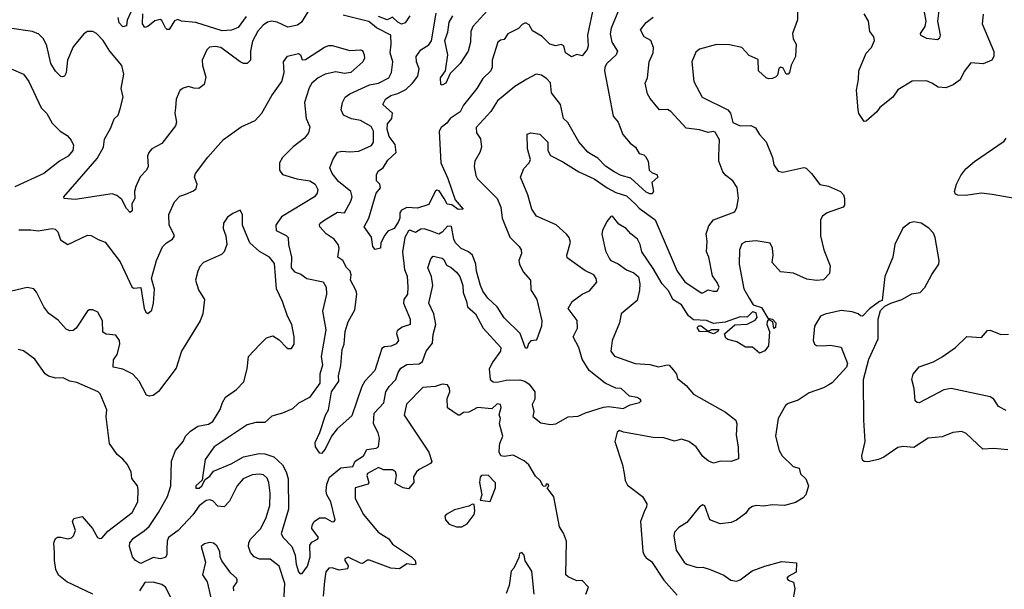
# Model space of a CAD drawing. Extents: x 1690054 to 1842981, y 782881 to 914114.
# Tile 33 of 256: x 1717963 to 1723515, y 793233 to 796442. Entities that reach past the tile are written whole.
import ezdxf

# ---------------------------------------------------------------- set-up
doc = ezdxf.new("R2010")
doc.units = 0

msp = doc.modelspace()

# ---------------------------------------------------------------- linework, layer by layer
at = {"layer": '0CON10XD'}
for points in [[(1719604.6, 796515.4), (1719552.3, 796427.7), (1719528.3, 796411.7), (1719475, 796399.6), (1719415, 796428.5), (1719385, 796434.5), (1719360.8, 796429.2), (1719335, 796411.5), (1719305, 796378.1), (1719275, 796320.8), (1719263.9, 796265), (1719264.5, 796215), (1719246.2, 796195), (1719225, 796196.2), (1719205, 796205.3), (1719096.2, 796285), (1719065, 796292.2), (1719033.3, 796286.7), (1719017.3, 796272.7), (1718992.2, 796215), (1718993.3, 796185), (1719011.7, 796118.3), (1719002.7, 796077.3), (1718972.5, 796055), (1718945, 796055.7), (1718915, 796065.8), (1718885, 796057.1), (1718865, 796044), (1718844.3, 795995), (1718841.4, 795945), (1718837.5, 795915), (1718847.5, 795865), (1718842, 795845), (1718765, 795744.6), (1718707.1, 795715), (1718691.1, 795695), (1718683.2, 795673.2), (1718687.5, 795615), (1718677.5, 795595), (1718642.5, 795557.5), (1718618, 795502), (1718610, 795475), (1718611.4, 795435), (1718594.3, 795405), (1718597.1, 795365), (1718585, 795356.2), (1718565, 795378.8), (1718539.1, 795429.1), (1718511.1, 795451.1), (1718485, 795461.9), (1718275, 795428.5), (1718214.3, 795434.3), (1718211.2, 795445), (1718400.2, 795659.8), (1718435.3, 795725), (1718440.7, 795769.2), (1718477.4, 795832.6), (1718495, 795884.3), (1718517.1, 795905), (1718529.1, 795940.9)], [(1721200.8, 796525), (1721164.2, 796355), (1721168.2, 796295), (1721162.3, 796275), (1721135, 796238), (1721105, 796246.9), (1721075, 796232.9), (1721040, 796255), (1721031.5, 796295), (1721015, 796301.8), (1720985, 796294.4), (1720952, 796305), (1720908, 796348), (1720855, 796378.9), (1720835, 796414.3), (1720815, 796424.3), (1720796, 796415), (1720775, 796391.9), (1720715, 796363.3), (1720695, 796331.1), (1720673.8, 796326.2), (1720658.6, 796315), (1720626.4, 796215), (1720625.9, 796175), (1720619.3, 796155), (1720575, 796111.5), (1720540, 796055), (1720465, 795960), (1720446.6, 795923.4), (1720389.8, 795885), (1720371.2, 795858.8), (1720339.6, 795835), (1720328.2, 795815), (1720336.8, 795635), (1720377.6, 795547.6), (1720418.2, 795428.2), (1720462.5, 795375), (1720435, 795373.3), (1720398.6, 795398.6), (1720373.9, 795403.9), (1720355.8, 795435), (1720328.1, 795478.1), (1720315, 795482.7), (1720305, 795474.2), (1720269.8, 795400.2), (1720205, 795380.9), (1720145, 795384.1), (1720115, 795368.4), (1720106.8, 795355), (1720106.1, 795325), (1720098.4, 795305), (1720075, 795266.2), (1720038.8, 795251.2), (1720021.5, 795228.5), (1719999.5, 795185), (1719997.1, 795155), (1719968, 795148), (1719953.6, 795163.6), (1719946.4, 795216.4), (1719904.4, 795275), (1719931.2, 795325), (1719973.6, 795465), (1719996.8, 795495), (1719993.1, 795515), (1719974.5, 795535), (1719975, 795570), (1719985, 795590), (1720011.7, 795608.3), (1720039.3, 795650.7), (1720085.8, 795695), (1720080.1, 795740.1), (1720045.4, 795785), (1720035.3, 795825), (1720037.5, 795855), (1720060.8, 795885), (1720064.7, 795915), (1720010, 795965), (1720025.8, 795995), (1720055.4, 796015.4), (1720095, 796026.8), (1720140.3, 796049.7), (1720177.7, 796085), (1720206.9, 796125), (1720215.8, 796165), (1720199.7, 796205), (1720198.5, 796235), (1720225, 796272.2), (1720269.8, 796300.2), (1720285, 796323.3), (1720311.5, 796478.5)], [(1722345.8, 796545), (1722349.3, 796440.7), (1722321.1, 796365), (1722324, 796334), (1722340.5, 796305), (1722337.1, 796235), (1722313.3, 796186.7), (1722304, 796145), (1722295, 796136), (1722285, 796136.2), (1722268.5, 796168.5), (1722254.5, 796175.5), (1722242.8, 796167.2), (1722235, 796130), (1722225, 796119.2), (1722205, 796111.9), (1722185, 796109.2), (1722171.2, 796115), (1722128.8, 796155), (1722127.5, 796217.5), (1722075, 796241.4), (1722035, 796285.6), (1721965, 796301.5), (1721892.1, 796302.1), (1721795, 796276.9), (1721775, 796260), (1721752.5, 796205), (1721764.5, 796095), (1721811.2, 796005), (1721955.6, 795935), (1721970, 795915), (1721983.8, 795863.8), (1722025.8, 795844.2), (1722085, 795846.4), (1722112.3, 795832.3), (1722134.4, 795795), (1722171.9, 795755), (1722208.1, 795665), (1722214.3, 795625), (1722238.6, 795588.6), (1722265, 795582.7), (1722385, 795610), (1722396.4, 795606.4), (1722426.8, 795575), (1722475, 795514.6), (1722523.5, 795503.5), (1722590, 795475), (1722608, 795455), (1722614, 795435), (1722613, 795397), (1722605, 795386), (1722515, 795354.5), (1722490, 795335), (1722478.2, 795315), (1722478.8, 795225), (1722496.7, 795145), (1722533.2, 795055), (1722528.4, 795011.6), (1722495, 794976.7), (1722455, 794972.7), (1722400.4, 794980.4), (1722325, 795014.5), (1722252.2, 795022.2), (1722206.2, 795075), (1722212.1, 795115), (1722208, 795155), (1722195, 795183.3), (1722115, 795196.9), (1722055, 795191.2), (1722035, 795180), (1722020.6, 795145), (1722020.4, 795065), (1722046.4, 794925), (1722075, 794872.5), (1722099.2, 794835), (1722145, 794821.5), (1722180.5, 794760.5), (1722207.5, 794755), (1722226.7, 794735), (1722225, 794707.5), (1722215, 794702.5), (1722209.5, 794739.5), (1722185, 794752.5), (1722178, 794742), (1722175.7, 794725), (1722191.2, 794685), (1722184.4, 794605), (1722165, 794576), (1722135, 794563.8), (1722095, 794597.5), (1722055, 794598), (1722006.9, 794626.9), (1721955, 794640), (1721945, 794647.5), (1721937.5, 794672.5), (1721995, 794722.5), (1722065, 794726.7), (1722109.7, 794750.3), (1722121.4, 794765), (1722115, 794790.6), (1722095, 794795.4), (1722065, 794765.7), (1722025, 794767.3), (1721941.4, 794738.6), (1721875, 794730.4), (1721835, 794748.1), (1721762.1, 794752.1), (1721733.1, 794773.1), (1721695, 794836.2), (1721645, 794866.5), (1721622.8, 794912.8), (1721585, 794953.3), (1721535, 795040.8), (1721471.1, 795135), (1721461.5, 795175), (1721445.7, 795205.7), (1721407.8, 795235), (1721383.3, 795265), (1721340.5, 795290.5), (1721305, 795335.6), (1721295, 795333.3), (1721274, 795305), (1721249.4, 795255), (1721245.7, 795234.3), (1721265, 795140), (1721287.7, 795095), (1721295, 795084.7), (1721336.7, 795066.7), (1721383.6, 795033.6), (1721426.4, 795016.4), (1721452.7, 794992.7), (1721460, 794955), (1721458.3, 794918.3), (1721445, 794860), (1721354.4, 794785), (1721344.4, 794735), (1721303.5, 794635), (1721295.8, 794575), (1721316.6, 794546.6), (1721433.3, 794505), (1721515, 794500), (1721565, 794486.9), (1721615, 794498), (1721625, 794495.7), (1721648.5, 794468.5), (1721665.7, 794445), (1721670.9, 794420.9), (1721720.5, 794380.5), (1721761.6, 794331.6), (1721941.7, 794231.7), (1722001.4, 794185), (1722005.6, 794165), (1722002, 794102), (1722013.6, 794035), (1722015, 793967.5), (1721975, 793953.1), (1721915, 793954.2), (1721874.4, 793944.4), (1721845, 793957.5), (1721815, 793980.5), (1721776.5, 794036.5), (1721735, 794066), (1721695, 794078.2), (1721655, 794068.3), (1721595, 794086.9), (1721535, 794088.7), (1721368.1, 794118.1), (1721345, 794126.9), (1721332.1, 794117.9), (1721317.9, 794065), (1721362.2, 793935), (1721371.6, 793885)], [(1718589.6, 796485), (1718569.2, 796439.2), (1718565, 796407.5), (1718545, 796401.8), (1718523.3, 796425), (1718518.5, 796455)], [(1719238.9, 796461.1), (1719195, 796399.1), (1719156.8, 796383.2), (1719105, 796379), (1718955, 796426.4), (1718875, 796434.3), (1718854.1, 796444.1), (1718835, 796435.7), (1718805, 796386.2), (1718795, 796386.2), (1718785, 796396), (1718765, 796437.5), (1718755, 796443.8), (1718725, 796436.7), (1718685, 796404), (1718668.8, 796398.8), (1718655, 796420), (1718657.1, 796475)], [(1721339.7, 796495), (1721298.4, 796395), (1721291.9, 796361.9), (1721301.5, 796315), (1721333.5, 796265), (1721325.3, 796244.7), (1721274.2, 796195), (1721261.9, 796175), (1721259.5, 796155), (1721308.8, 795898.8), (1721336.9, 795865), (1721363.5, 795795), (1721405, 795746.5), (1721434.1, 795725), (1721455, 795689.2), (1721481.2, 795681.2), (1721491.7, 795671.7), (1721506, 795645), (1721512, 795595), (1721528.7, 795578.7), (1721555, 795570), (1721560, 795555), (1721526.7, 795525), (1721537.1, 795475), (1721528.1, 795461.9), (1721515, 795460.8), (1721495, 795471.5), (1721409.3, 795549.3), (1721355, 795564.2), (1721315, 795584.8), (1721265, 795617.8), (1721222.7, 795662.7), (1721187.6, 795682.4), (1721165.9, 795695.9), (1721115.4, 795755), (1721052.6, 795862.6), (1721029.4, 795885), (1721011.7, 795965), (1720960.9, 796030.9), (1720956, 796086), (1720935, 796109.5), (1720905, 796129.1), (1720875, 796135.8), (1720823, 796107), (1720755, 796066.9), (1720657.5, 795985), (1720620, 795925), (1720537.5, 795835), (1720538.1, 795805), (1720560.9, 795770.9), (1720566.6, 795723.4), (1720558, 795695), (1720529.4, 795645), (1720525.6, 795615), (1720534.5, 795565), (1720545, 795545.8), (1720655, 795435.8), (1720676.5, 795386.5), (1720683.2, 795325), (1720726.5, 795216.5), (1720778.9, 795165), (1720790, 795145), (1720792.1, 795125), (1720777.3, 795085), (1720780.6, 795065), (1720801, 795021), (1720842.2, 794975), (1720845, 794920), (1720879.2, 794865), (1720906.8, 794745), (1720904.2, 794715), (1720878.3, 794641.7), (1720874, 794636), (1720845, 794632.9), (1720832.5, 794617.5), (1720825, 794592.5), (1720815, 794591.2), (1720784.6, 794674.6), (1720695, 794763.2), (1720654.6, 794825), (1720602.7, 794872.7), (1720575, 794913.3), (1720560.3, 794945), (1720538.1, 795025), (1720534.7, 795065), (1720515.4, 795115), (1720494.3, 795134.2), (1720452.9, 795152.9), (1720420, 795185), (1720410.8, 795205), (1720397.5, 795277.5), (1720375, 795279.5), (1720345, 795244.4), (1720326.5, 795233.5), (1720288.3, 795248.3), (1720244.2, 795264.2), (1720225, 795261.7), (1720195, 795243.7), (1720162.9, 795257.1), (1720155, 795252.5), (1720134.7, 795215), (1720121.4, 795135), (1720133.4, 795035), (1720147.1, 794997.1), (1720150.8, 794935), (1720148.7, 794895), (1720128.9, 794865), (1720126.1, 794845), (1720164.6, 794755), (1720164.5, 794725.5), (1720120.2, 794709.8), (1720090.7, 794689.3), (1720087.5, 794675), (1720099.1, 794635), (1720085, 794616.4), (1720057.2, 794602.8), (1720020.2, 794599.8), (1720005, 794589.6), (1719965.4, 794465), (1719907.9, 794405), (1719891.1, 794375), (1719835, 794211.2), (1719753.7, 794136.3), (1719720.9, 794095), (1719685, 794022.9), (1719665, 793998.6), (1719655, 794000), (1719645, 794012.5), (1719630.6, 794035), (1719629.4, 794060.6), (1719655, 794116.2), (1719686.8, 794215), (1719703.4, 794245), (1719721.8, 794345), (1719762.4, 794405), (1719760.3, 794435), (1719773.4, 794493.4), (1719781.7, 794585), (1719793.2, 794615), (1719797.1, 794685), (1719815, 794739.2), (1719851.9, 794808.1), (1719863.2, 794895), (1719860, 794915), (1719827.2, 794975), (1719831.2, 795005), (1719826.8, 795025), (1719805, 795046.9), (1719785, 795085.3), (1719755.7, 795105), (1719763.3, 795155), (1719757.7, 795175), (1719735.2, 795205.2), (1719690, 795235), (1719654.3, 795275), (1719654.1, 795285.9), (1719656.7, 795295), (1719682.5, 795315), (1719755, 795357.3), (1719794.2, 795355), (1719830.6, 795419.4), (1719836.9, 795445), (1719830.5, 795475), (1719761, 795531), (1719724.7, 795575), (1719711.4, 795608.6), (1719728, 795652), (1719755, 795696), (1719778.3, 795701.7), (1719825, 795697.5), (1719875, 795701.4), (1719947.3, 795732.7), (1719957, 795753), (1719956.8, 795815), (1719945, 795840.9), (1719885, 795874.5), (1719833.7, 795883.7), (1719787.9, 795905), (1719776.3, 795935), (1719783.8, 795975), (1719798.7, 796005), (1719825, 796025.5), (1719935, 796075.7), (1719985, 796085.3), (1720043.3, 796115), (1720058.7, 796145), (1720066.2, 796205), (1720052.3, 796255), (1720058, 796305), (1720054.6, 796355), (1719975, 796396.6), (1719931.7, 796431.7), (1719899.9, 796440.1), (1719787.3, 796467.3)], [(1720163.2, 796465), (1720137.1, 796425), (1720115, 796417.8), (1720095, 796428.4), (1720065, 796457.1), (1720035, 796441.7), (1719985, 796461.2)], [(1720600.6, 796495), (1720516.9, 796403.1), (1720505.6, 796375), (1720504.2, 796315), (1720492, 796265), (1720446.2, 796195), (1720390, 796140), (1720365, 796084.2), (1720345, 796073.3), (1720338, 796078), (1720334.7, 796115), (1720363.6, 796155), (1720376.1, 796245), (1720360, 796325), (1720377.4, 796372.6), (1720385, 796428), (1720405.6, 796464.4)], [(1721435, 795403.6), (1721455, 795380.4), (1721546.3, 795315), (1721669.5, 795025), (1721712.7, 794965), (1721805, 794903.8), (1721815, 794902.5), (1721845, 794921.2), (1721875, 794911.9), (1721895, 794913.3), (1721906.8, 794935), (1721895, 794962.5), (1721868.7, 794998.7), (1721847.8, 795105), (1721836.1, 795135), (1721839.2, 795195), (1721833.2, 795235), (1721848.3, 795281.7), (1721875.7, 795315), (1721995, 795360), (1722006.9, 795385), (1722016.4, 795436.4), (1722007.8, 795497.8), (1721984.2, 795535), (1721944, 795565), (1721928, 795585), (1721904, 795645), (1721904.2, 795675), (1721907.7, 795765), (1721885, 795808.3), (1721875, 795811.7), (1721845, 795806), (1721795, 795821.9), (1721721.1, 795831.1), (1721634.3, 795925), (1721615, 795936.7), (1721571.2, 795935), (1721517.7, 795997.7), (1721503.2, 796025), (1721489.4, 796085), (1721502.5, 796115), (1721512.5, 796205), (1721535.3, 796255), (1721537.2, 796285), (1721522.1, 796325), (1721483.6, 796345), (1721463.1, 796385), (1721495, 796426.2), (1721535, 796457.5)], [(1723395.8, 796474.2), (1723388.8, 796418.8), (1723455, 796262.5), (1723455.7, 796235), (1723443.8, 796215), (1723395, 796194.4), (1723325, 796198.6), (1723288.9, 796151.1), (1723265, 796102.9), (1723225.7, 796075), (1723185, 796057.9), (1723141.7, 796061.7), (1723105.5, 796085.5), (1723075, 796097.1), (1722995, 796095.6), (1722913.4, 796046.6), (1722885.5, 796005), (1722812, 795948), (1722795, 795922.9), (1722735, 795870), (1722725, 795868.8), (1722694.6, 795914.6), (1722690.6, 795935), (1722681.1, 796045), (1722692.5, 796105), (1722694.5, 796155), (1722736.1, 796253.9), (1722765, 796285.7), (1722781.8, 796325), (1722778.5, 796345), (1722756.7, 796375), (1722748.6, 796435), (1722723.8, 796475)], [(1723063.3, 796485), (1723072, 796435), (1723066.4, 796403.6), (1723039.5, 796365), (1723042.9, 796355), (1723075, 796338.6), (1723138.3, 796331.7), (1723150.3, 796339.7), (1723155.6, 796354.4), (1723140.2, 796435), (1723147.3, 796495)], [(1718529.1, 795940.9), (1718545.3, 796005), (1718535.7, 796055), (1718549.2, 796135), (1718538.8, 796185), (1718470.4, 796265), (1718433.9, 796325), (1718395, 796365.4), (1718375, 796376.2), (1718345, 796375.5), (1718325, 796362.5), (1718265, 796290), (1718232, 796215), (1718225, 796143.3), (1718215.5, 796124.5), (1718205, 796120.8), (1718195, 796122.9), (1718165, 796153.1), (1718137.5, 796195), (1718115.5, 796294.5), (1718096.9, 796335), (1718070.9, 796360.9), (1718035.9, 796375.9), (1717905, 796393.8)], [(1717957.5, 795257.5), (1718025, 795259.1), (1718067.8, 795252.2), (1718145, 795265.4), (1718162.6, 795262.6), (1718177.9, 795247.9), (1718192.6, 795202.6), (1718235, 795175.5), (1718345, 795228.6), (1718366.6, 795226.6), (1718405, 795203.1), (1718445, 795188.6), (1718528.7, 795078.7), (1718595, 794938), (1718605, 794930), (1718645, 794932.5), (1718664, 794815), (1718673.3, 794795), (1718685, 794786.7), (1718708.6, 794805), (1718716.4, 794845), (1718723.5, 794923.5), (1718706.7, 794985), (1718733.3, 795085), (1718768.3, 795161.7), (1718790, 795185), (1718824, 795205), (1718835.8, 795225), (1718806.4, 795286.4), (1718804.6, 795345), (1718835, 795415.5), (1718865, 795447.5), (1718900.2, 795459.8), (1718942, 795478), (1718958, 795492), (1718962.9, 795515), (1718947.5, 795555), (1718953.8, 795575), (1719023.1, 795666.9), (1719112, 795768), (1719212.2, 795837.8), (1719290, 795875), (1719328, 795915), (1719384, 796015), (1719440, 796095), (1719453.1, 796145), (1719450.8, 796205), (1719472.6, 796237.4), (1719535, 796252.5), (1719545.7, 796245), (1719555, 796216.2), (1719575, 796218.1), (1719681.5, 796288.5), (1719705, 796296.4), (1719725, 796296.1), (1719825, 796268.8), (1719885, 796272.2), (1719895, 796268.1), (1719905.3, 796244.7), (1719906.5, 796225), (1719897.8, 796205), (1719830, 796145), (1719795, 796138.5), (1719745, 796148.2), (1719684.7, 796135.3), (1719645, 796114.2), (1719609.2, 796085), (1719595, 796058.8), (1719568.7, 795975), (1719577.7, 795885), (1719598.8, 795838.8), (1719590.8, 795805), (1719568.1, 795775), (1719505, 795725.5), (1719444.8, 795665.2), (1719428.1, 795635), (1719427.1, 795595), (1719445, 795570.4), (1719525, 795545.9), (1719598, 795535), (1719629.4, 795515), (1719642.9, 795485), (1719640, 795465), (1719625, 795443.6), (1719438.7, 795331.3), (1719407.1, 795285), (1719409.6, 795255), (1719466.1, 795226.1), (1719476, 795215), (1719478.4, 795175), (1719495.3, 795104.7), (1719493.3, 795045), (1719512, 795022), (1719548.3, 795008.3), (1719581.2, 794985), (1719674.5, 794964.5), (1719690, 794935), (1719692.5, 794895), (1719670.8, 794799.2), (1719689, 794695), (1719662.5, 794545), (1719670.9, 794495), (1719655.7, 794445), (1719655.2, 794394.8), (1719596.9, 794313.1), (1719535, 794281.9), (1719500.5, 794249.5), (1719445, 794225.6), (1719385, 794209.2), (1719345, 794172.2), (1719295, 794171.9), (1719245, 794160.5), (1719060, 794035), (1719009.4, 793965), (1718994.7, 793875.3), (1718992.1, 793847.9), (1718955.6, 793815), (1718955, 793803.3), (1718975, 793802.2), (1718989.3, 793815), (1719008.9, 793851.1), (1719035, 793869.5), (1719055, 793899.4), (1719155, 793940.3), (1719225, 793979.3), (1719312.7, 793997.3), (1719345, 793995.9), (1719395, 793979.5), (1719445, 793934.2), (1719466.1, 793895), (1719477.2, 793855), (1719478, 793685), (1719437.8, 793545), (1719448.2, 793525), (1719497.6, 793475), (1719515.3, 793425), (1719521.3, 793375), (1719535, 793331.2), (1719545, 793320.8), (1719555, 793322.5), (1719585, 793362.9), (1719601.2, 793415), (1719598.7, 793481.3), (1719610.9, 793499.1), (1719642.5, 793515), (1719648.5, 793525), (1719610.6, 793575), (1719612.4, 793595), (1719623.4, 793615), (1719652.5, 793635), (1719685.2, 793635.2), (1719725, 793613.6), (1719735, 793614.4), (1719741.5, 793625), (1719717.9, 793725), (1719695.5, 793765), (1719691.2, 793785), (1719695.5, 793825.5), (1719710, 793865), (1719772.8, 793917.2), (1719841.4, 793925), (1719855, 793955.4), (1719901.9, 793985), (1719919.4, 794020.6), (1719972.2, 794027.8), (1719985.8, 794035), (1719992.2, 794085), (1719983.6, 794115), (1719957.6, 794165), (1719961.5, 794225), (1720016.7, 794283.3), (1720026.6, 794345), (1720045.3, 794375), (1720084, 794415), (1720096.6, 794455), (1720111.6, 794478.4), (1720145, 794499.6), (1720215, 794503.4), (1720233.8, 794516.2), (1720255, 794574.4), (1720290.1, 794619.9), (1720295, 794668.8), (1720309.6, 794725), (1720298.8, 794785), (1720270.6, 794845), (1720292.3, 794945), (1720285.4, 794995.4), (1720264.4, 795045), (1720280.6, 795095), (1720295, 795110), (1720345, 795099.4), (1720355, 795091.5), (1720368.9, 795058.9), (1720396.2, 795046.2), (1720425, 795020.5), (1720443.8, 794995), (1720461.2, 794945), (1720462.9, 794905), (1720483, 794855), (1720487.5, 794825), (1720533.6, 794785), (1720576.9, 794705), (1720675.5, 794595), (1720674.7, 794575), (1720630, 794515), (1720610, 794475), (1720615.6, 794415.6), (1720632.7, 794402.7), (1720655, 794400.9), (1720705, 794412), (1720782.3, 794412.3), (1720811.2, 794405), (1720835, 794388.6), (1720867.5, 794345), (1720867.7, 794305), (1720851.5, 794275), (1720861.2, 794235), (1720856.1, 794206.1), (1720900.7, 794170.7), (1720955, 794162.2), (1720985, 794165.8), (1721055, 794203.9), (1721112, 794208), (1721152.5, 794227.5), (1721255, 794260), (1721285, 794262.2), (1721365, 794252.1), (1721405, 794271.9), (1721457.5, 794285), (1721466.2, 794295), (1721461.2, 794305), (1721445, 794314.2), (1721401.7, 794321.7), (1721355, 794364.4), (1721325, 794367.1), (1721264.1, 794394.1), (1721174.2, 794465), (1721135, 794530), (1721115.4, 794595), (1721084.4, 794655), (1721108.9, 794705), (1721106.8, 794746.8), (1721055.6, 794815), (1721078.6, 794855), (1721133.8, 794896.2), (1721175.4, 794914.6), (1721216.2, 794963.8), (1721213.6, 794985), (1721200, 795005), (1721149.8, 795029.7), (1721050.3, 795100.3), (1721048, 795115), (1721069.2, 795189.2), (1721060.8, 795215), (1721045, 795234.7), (1720986.8, 795286.8), (1720876, 795335), (1720850, 795375), (1720828.1, 795455), (1720786.4, 795555), (1720805.5, 795604.5), (1720835.5, 795635), (1720843.1, 795655), (1720825.8, 795715), (1720825, 795797.5), (1720844.3, 795805.7), (1720895, 795796.7), (1720941.5, 795751.5), (1720940, 795705), (1720955, 795676.7), (1721025, 795642.2), (1721114.7, 795584.7), (1721201.9, 795545), (1721275, 795494.6), (1721325, 795469.5), (1721385, 795450.7), (1721435, 795403.6)], [(1717915.6, 796165.6), (1717984, 796135), (1718015, 796093.8), (1718084.3, 795945), (1718115, 795914), (1718145, 795858.8), (1718190.8, 795815), (1718229.7, 795789.7), (1718252.9, 795762.9), (1718265.6, 795735), (1718263.3, 795705), (1718236, 795674), (1718187.8, 795645), (1718098.9, 795575), (1717935, 795500.6)], [(1723605, 795430), (1723446.7, 795456.7), (1723385, 795465.4), (1723295, 795451.2), (1723253, 795453), (1723240, 795460), (1723234.1, 795474.1), (1723244.2, 795515), (1723268.6, 795565), (1723298.1, 795601.9), (1723347, 795643), (1723512.8, 795757.2), (1723524.4, 795775)], [(1719453, 793163), (1719457.3, 793265), (1719425, 793363.1), (1719375, 793403.1), (1719315, 793402.7), (1719285.3, 793415.3), (1719265, 793440.6), (1719253.2, 793475), (1719254.1, 793495), (1719263.3, 793515), (1719322.8, 793575), (1719351.9, 793638.1), (1719372.9, 793705), (1719375.7, 793775), (1719367.9, 793835), (1719358.4, 793858.4), (1719337.6, 793877.6), (1719315, 793882.2), (1719272.9, 793877.1), (1719222.9, 793855), (1719188.1, 793815), (1719145, 793729.2), (1719115, 793698.1), (1719080.9, 793700.9), (1719050.9, 793730.9), (1719035, 793737.8), (1719015, 793732.5), (1718975, 793702.7), (1718938.2, 793651.8), (1718856, 793565), (1718802.3, 793525), (1718793.6, 793503.6), (1718791.9, 793458.1), (1718791.8, 793428.2), (1718785, 793411.9), (1718755, 793405.5), (1718715, 793412.7), (1718645, 793379.2), (1718615, 793396), (1718598.5, 793415), (1718581.2, 793475), (1718584.3, 793495), (1718605, 793520.7), (1718665, 793561.5), (1718692.3, 793587.7), (1718746.2, 793665), (1718797.1, 793755), (1718814.5, 793815), (1718819.2, 793955), (1718842.2, 794015), (1718884.3, 794065), (1718896.9, 794095), (1718925.8, 794124.2), (1718967.9, 794152.1), (1719026.8, 794163.2), (1719051.8, 794178.2), (1719093.8, 794246.2), (1719105.4, 794284.6), (1719124, 794315), (1719185, 794358.6), (1719227.4, 794402.6), (1719246, 794475), (1719252.5, 794545), (1719315, 794610), (1719355, 794650), (1719390.7, 794660.7), (1719425, 794638.8), (1719465, 794596.7), (1719475, 794590), (1719495, 794590), (1719511.2, 794615), (1719510.8, 794655), (1719498.1, 794725), (1719472.1, 794772.1), (1719444, 794855), (1719410, 794925), (1719399.1, 795069.1), (1719372, 795105), (1719315, 795137.1), (1719260, 795185), (1719225.8, 795265), (1719220, 795285), (1719220, 795345), (1719205, 795370), (1719165, 795351.2), (1719135, 795328.8), (1719112, 795295), (1719110, 795265), (1719124.3, 795225), (1719131.4, 795175), (1719116.3, 795133.7), (1719100.3, 795119.7), (1718998.8, 795075), (1718978.8, 795051.2), (1718968, 795025), (1718954, 794975), (1718970.9, 794920.9), (1719004, 794865), (1718994.5, 794785), (1718981.1, 794745), (1718875.5, 794574.5), (1718845, 794479.2), (1718745, 794348.1), (1718715, 794324.2), (1718695, 794320.8), (1718677.1, 794327.1), (1718636, 794406), (1718600.8, 794445), (1718545, 794472.9), (1718490, 794485), (1718491.2, 794525), (1718513.2, 794556.8), (1718527.5, 794615), (1718525.8, 794635), (1718504.3, 794664.3), (1718450, 794670), (1718431.1, 794681.1), (1718429.5, 794745), (1718403.9, 794793.9), (1718375, 794806.7), (1718355, 794806.7), (1718342.7, 794797.3), (1718280.8, 794705), (1718265, 794690.8), (1718245, 794688.6), (1718225, 794699.2), (1718179.3, 794749.3), (1718126.9, 794786.9), (1718098.1, 794825), (1718057.7, 794907.7), (1718043.3, 794926.7), (1718005, 794934), (1717884.2, 794905)], [(1723535, 794019.4), (1723455, 794025.4), (1723392.7, 794022.7), (1723300.3, 794110.3), (1723275, 794122.5), (1723225, 794115.6), (1723165, 794091.4), (1723085, 794084.4), (1723005, 794031.1), (1722945, 794036.7), (1722915, 794031.5), (1722835, 793977.9), (1722805, 793964.6), (1722745, 793951.5), (1722725, 793952.5), (1722715, 793960), (1722711.2, 793985), (1722729.2, 794065), (1722722.2, 794185), (1722721.4, 794415), (1722750, 794530), (1722804, 794645), (1722803.3, 794755), (1722816.1, 794803.9), (1722841.7, 794828.3), (1722874.4, 794845.6), (1722937.5, 794865), (1722993, 794897), (1723040, 794905), (1723066.1, 794933.9), (1723105, 795006.7), (1723146, 795065), (1723148, 795085), (1723124.3, 795214.3), (1723115, 795238.8), (1723088.3, 795268.3), (1723045, 795295.6), (1723005, 795304), (1722981.7, 795298.3), (1722942, 795268), (1722897.1, 795175), (1722885.8, 795105), (1722840.8, 794995), (1722825, 794860), (1722810, 794855), (1722755, 794813.3), (1722715, 794772.5), (1722703, 794773), (1722690, 794785), (1722657, 794797), (1722595, 794804), (1722505, 794783.3), (1722478.5, 794771.5), (1722444.4, 794715), (1722436.7, 794635), (1722445, 794614), (1722455, 794606), (1722490, 794605), (1722535, 794609.2), (1722595, 794597.5), (1722630, 794505), (1722623.8, 794485), (1722543.2, 794396.8), (1722525.5, 794384.5), (1722495, 794367.5), (1722415, 794339.2), (1722352.2, 794297.8), (1722295, 794280), (1722280.5, 794269.5), (1722240, 794195), (1722224.4, 794095.6), (1722244.4, 794015), (1722262.9, 793985), (1722324, 793924), (1722357.5, 793915), (1722365, 793884), (1722395.9, 793855.9), (1722410, 793815), (1722395.6, 793764.4), (1722381.3, 793748.7), (1722337.7, 793722.3), (1722275, 793706), (1722205, 793708.8), (1722159.2, 793700.8), (1722115, 793704.5), (1722095, 793700), (1722074.5, 793685.5), (1722055, 793660), (1722005, 793623.3), (1721975, 793610), (1721912.5, 793602.5), (1721855, 793624), (1721825, 793703.8), (1721815, 793708), (1721795, 793698), (1721725, 793608.6), (1721679.1, 793580.9), (1721655.7, 793555), (1721651.8, 793535), (1721665, 793453.8), (1721708.6, 793385), (1721722, 793375), (1721785, 793356.4), (1721815, 793358.2), (1721855.3, 793345.3), (1721932.4, 793312.4), (1721973.3, 793285), (1722005, 793278.1), (1722025, 793285.6), (1722093.2, 793336.8), (1722165, 793364.2), (1722260.5, 793389.5), (1722343, 793383), (1722341.2, 793328.8), (1722295, 793305.8), (1722288.8, 793295), (1722295, 793283.8), (1722325, 793272.5), (1722334, 793235), (1722307.1, 793085)], [(1721875, 794672.7), (1721845, 794684.4), (1721796.2, 794685), (1721782.5, 794707.5), (1721792.5, 794717.5), (1721805, 794717.1), (1721845, 794687.5), (1721865, 794696.7), (1721905, 794696.7), (1721900, 794685), (1721875, 794672.7)], [(1723525, 794240.4), (1723482.2, 794262.2), (1723455, 794304.2), (1723435, 794316.9), (1723215, 794363.6), (1723173.8, 794356.2), (1723035, 794284.5), (1723023.3, 794285), (1723012.5, 794295), (1723005.6, 794365), (1722992.9, 794415), (1723001.4, 794445), (1723034.5, 794485.5), (1723115, 794513.8), (1723165, 794542.3), (1723238.8, 794595), (1723303.1, 794656.9), (1723385, 794652.5), (1723419.5, 794690.5), (1723435, 794692.5), (1723495, 794669.4), (1723539.1, 794670.9)], [(1718375, 793205.6), (1718228.8, 793275), (1718182, 793312), (1718165.6, 793345), (1718158.2, 793395), (1718159.8, 793439.8), (1718156, 793495), (1718165, 793520), (1718175, 793526.2), (1718193.9, 793526.1), (1718235, 793517.5), (1718255, 793522.9), (1718266.9, 793535), (1718277.1, 793565), (1718261.2, 793615), (1718267.5, 793632.5), (1718315, 793643.3), (1718374, 793575), (1718401.2, 793525), (1718415, 793518.8), (1718425, 793521.2), (1718458.9, 793561.1), (1718596.4, 793665), (1718628.9, 793725), (1718630, 793795), (1718626.4, 793816.4), (1718595, 793857.5), (1718591.2, 793895), (1718568.3, 793938.3), (1718545, 793966.2), (1718512.1, 793992.1), (1718468.6, 794055), (1718450, 794205), (1718454.4, 794244.4), (1718417.1, 794335), (1718405, 794345.6), (1718285, 794397.5), (1718245, 794406), (1718207.5, 794425), (1718166.6, 794423.4), (1718125.7, 794434.3), (1718106.9, 794446.9), (1718048.7, 794528.7), (1717985, 794576), (1717954.1, 794584.1)], [(1721154.5, 793205.5), (1721170.5, 793245), (1721135, 793281.9), (1721105, 793280.5), (1721055, 793302.5), (1721041.9, 793315), (1721046.1, 793505), (1721028.6, 793548.6), (1721005.6, 793585), (1720974.6, 793754.6), (1720936.7, 793805), (1720945.5, 793814.5), (1720942.5, 793825), (1720931.2, 793825), (1720927, 793813), (1720915, 793813.8), (1720896.6, 793846.6), (1720870.3, 793870.3), (1720833.7, 793933.7), (1720807.1, 793957.1), (1720745, 793989.2), (1720695, 793980.3), (1720675.8, 793985.8), (1720666.8, 794005), (1720668.8, 794038.8), (1720669.7, 794055), (1720686.7, 794095), (1720668.2, 794165), (1720674.5, 794195), (1720665.4, 794215.4), (1720676.9, 794256.9), (1720673.4, 794273.4), (1720655, 794277.3), (1720625, 794250.4), (1720545, 794257.5), (1720495, 794231.6), (1720465, 794228.4), (1720445, 794214.4), (1720435, 794214.6), (1720374.6, 794255), (1720372.9, 794307.1), (1720388.2, 794345), (1720386.3, 794366.3), (1720375.4, 794385.4), (1720345, 794389.4), (1720305, 794375.3), (1720235, 794369.4), (1720144.1, 794275.9), (1720130, 794215), (1720269.4, 794005), (1720286.7, 793953.3), (1720278.2, 793941.8), (1720215, 793908.2), (1720201.1, 793895), (1720183.9, 793866.1), (1720185.3, 793834.7), (1720155, 793799.5), (1720125, 793804.2), (1720080.5, 793829.5), (1720088, 793875), (1720081.4, 793895), (1720065, 793905.7), (1720015, 793906.5), (1719985, 793918.6), (1719923.6, 793885), (1719920.4, 793875), (1719931.8, 793835), (1719926.9, 793825), (1719854.5, 793805), (1719854.6, 793745), (1719900.4, 793655), (1719984.2, 793554.2), (1720045, 793517.8), (1720065, 793487.5), (1720172.5, 793415), (1720192, 793395), (1720196.2, 793375), (1720185, 793371.4), (1720145, 793377.3), (1720105, 793348.8), (1720055, 793352.1), (1719935, 793396.4), (1719923.3, 793396.7), (1719895, 793378.9), (1719885, 793380.3), (1719815, 793414.4), (1719796.4, 793405), (1719795.3, 793395), (1719815.6, 793365.6), (1719811.5, 793348.5), (1719765, 793340), (1719725, 793354.2), (1719705, 793351.3), (1719688.8, 793331.2), (1719681.8, 793278.2), (1719674.2, 793195)], [(1720615, 793727.5), (1720645.7, 793805), (1720645, 793832.5), (1720605, 793875.6), (1720566.7, 793873.3), (1720560, 793865), (1720556.2, 793835), (1720568, 793765), (1720560, 793735), (1720615, 793727.5)], [(1721371.6, 793885), (1721375.8, 793845.8), (1721389.5, 793819.5), (1721474.2, 793755), (1721499.2, 793715), (1721497.5, 793695), (1721485, 793676), (1721463.6, 793615), (1721476.3, 793446.3), (1721483.6, 793425), (1721495, 793409.4), (1721525, 793389.5), (1721594.6, 793285), (1721669.4, 793199.4)], [(1720425, 793584), (1720455, 793584.2), (1720485, 793601.2), (1720526.2, 793655), (1720530, 793675), (1720525, 793710), (1720515, 793712.5), (1720495, 793701.2), (1720415, 793680), (1720367.5, 793655), (1720360, 793645), (1720363.9, 793623.9), (1720385, 793600), (1720425, 793584)], [(1719170, 793225), (1719167.5, 793245), (1719188.9, 793275), (1719189.4, 793285), (1719185, 793296), (1719153.6, 793323.6), (1719103.4, 793393.4), (1719094, 793415), (1719090.8, 793445), (1719075, 793478.8), (1719055, 793493.8), (1719035, 793496.2), (1719005, 793490), (1718986.4, 793473.6), (1719010.8, 793385), (1718994.1, 793314.1), (1719020, 793275), (1719041.4, 793185)], [(1720864.4, 793205), (1720850, 793335), (1720813, 793393), (1720807.5, 793425), (1720795, 793440), (1720780, 793435), (1720777, 793413), (1720748.3, 793351.7), (1720734, 793335), (1720722.2, 793255), (1720705, 793210)], [(1718822.2, 793172.2), (1718785, 793244.3), (1718765, 793260.6), (1718715, 793272.5), (1718669.1, 793270.9), (1718638.1, 793225)]]:
    msp.add_lwpolyline(points, dxfattribs=at)

doc.saveas('drawing.dxf')
